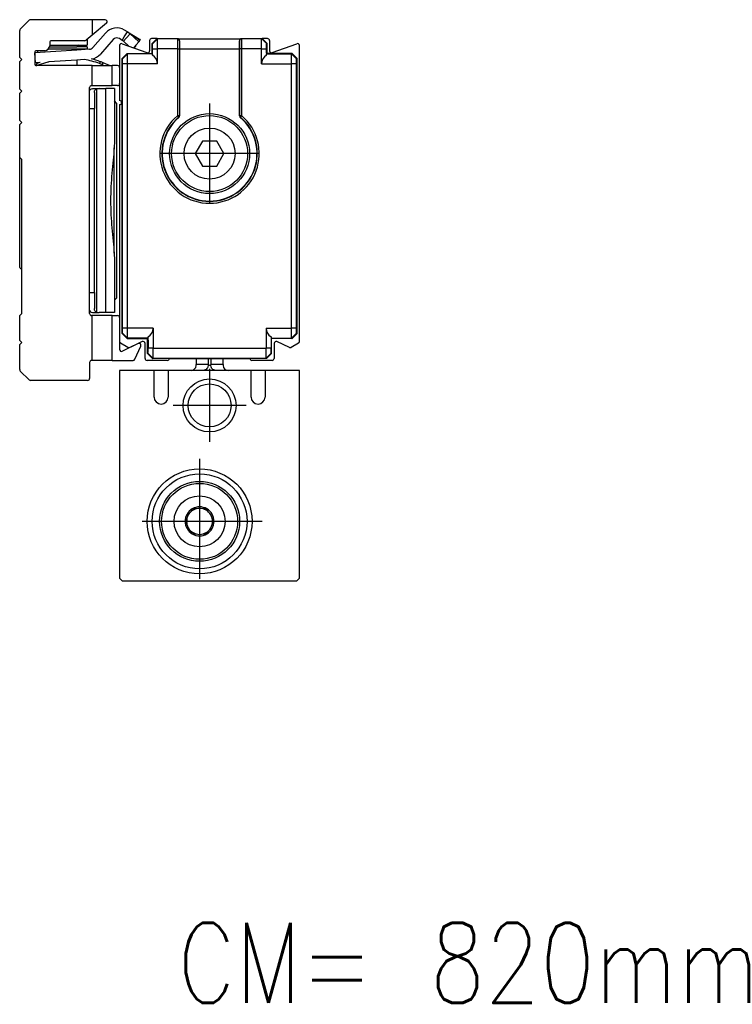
# Model space of a CAD drawing. Header units: millimetres. Extents: x -746 to 1206, y -530 to 959.
# Tile 16 of 46: x -24 to 47, y 23 to 122. Entities that reach past the tile are written whole.
import ezdxf

# ---------------------------------------------------------------- set-up
doc = ezdxf.new("R2010")
doc.units = ezdxf.units.MM
doc.linetypes.add('DOT_CENTER', pattern=[14, 12, -1, 0, -1])
doc.layers.add('1', color=7, linetype='Continuous')
doc.styles.add('CONVERTER_12', font='txt.shx', dxfattribs={"width": 0.9})

# ---------------------------------------------------------------- blocks, each defined once
blk = doc.blocks.new('SOPORTE_SV2-T__30', base_point=(-24.2, 85.748))
at = {"color": 7, "linetype": 'Continuous'}
for p, q in [((-24.141, 120.906), (-23.259, 121.789)), ((-16.95, 121.848), (-23.117, 121.848)), ((-15.65, 121.848), (-16.95, 121.848)), ((-16.95, 121.848), (-16.95, 120.296)), ((-15.522, 121.494), (-16.95, 120.296)), ((-24.2, 118.048), (-24.2, 120.765)), ((-16.95, 120.296), (-17.548, 119.794)), ((-15.614, 120.51), (-16.877, 119.067)), ((-13.732, 120.118), (-13.421, 120.631)), ((-13.421, 120.631), (-13.709, 120.805)), ((-13.554, 119.986), (-13.16, 120.425)), ((-13.421, 120.631), (-12.212, 119.898)), ((-12.27, 119.631), (-13.16, 120.425)), ((-21.2, 119.548), (-21.2, 119.298)), ((-21.2, 119.298), (-18.325, 119.298)), ((-21.2, 119.298), (-21.2, 119.248)), ((-17.676, 119.748), (-21, 119.748)), ((-18.325, 119.298), (-17.45, 119.298)), ((-17.45, 119.876), (-17.45, 119.298)), ((-14.862, 119.851), (-16.125, 118.408)), ((-13.939, 119.776), (-14.227, 119.95)), ((-13.939, 119.776), (-13.732, 120.118)), ((-13.817, 119.693), (-13.939, 119.776)), ((-13.817, 119.693), (-13.554, 119.986)), ((-13.271, 119.206), (-13.817, 119.693)), ((-12.27, 119.631), (-12.778, 119.066)), ((-12.587, 119.278), (-12.73, 119.043)), ((-12.27, 119.631), (-12.14, 119.807)), ((-12.212, 119.898), (-12.14, 119.807)), ((-22.7, 118.548), (-22.698, 118.534)), ((-22.698, 118.534), (-22.7, 117.448)), ((-18.475, 118.814), (-22.698, 118.534)), ((-22.632, 117.536), (-22.698, 118.534)), ((-21.7, 118.748), (-22.5, 118.748)), ((-22.425, 118.748), (-22.425, 118.552)), ((-21.3, 118.948), (-18.475, 118.948)), ((-21.21, 119.148), (-18.475, 119.148)), ((-17.45, 119.148), (-18.475, 119.148)), ((-18.475, 118.948), (-18.475, 118.814)), ((-18.475, 118.948), (-17.45, 118.948)), ((-17.22, 118.898), (-18.475, 118.814)), ((-17.45, 119.148), (-17.45, 118.948)), ((-12.778, 119.066), (-12.804, 119.036)), ((-12.778, 119.066), (-12.73, 119.043)), ((-24, 117.848), (-24.2, 118.048)), ((-24.2, 117.648), (-24, 117.848)), ((-24.2, 114.898), (-24.2, 117.648)), ((-22.178, 117.558), (-22.632, 117.536)), ((-22.178, 117.558), (-22.56, 117.438)), ((-22.56, 117.438), (-22.5, 117.248)), ((-21.396, 117.594), (-22.5, 117.248)), ((-16.95, 117.248), (-22.5, 117.248)), ((-22.425, 117.55), (-22.425, 117.481)), ((-22.425, 117.271), (-22.425, 117.248)), ((-22.146, 117.568), (-22.178, 117.558)), ((-18.475, 117.812), (-21.294, 117.625)), ((-17.747, 117.86), (-18.475, 117.812)), ((-18.475, 117.812), (-18.475, 117.248)), ((-16.95, 115.248), (-16.95, 117.248)), ((-16.95, 117.248), (-15.694, 117.248)), ((-16.134, 117.641), (-16.204, 117.454)), ((-15.929, 117.345), (-15.694, 117.248)), ((-15.898, 117.419), (-15.852, 117.53)), ((-15.204, 117.26), (-15.852, 117.53)), ((-15.694, 117.248), (-15.21, 117.248)), ((-15.204, 117.26), (-15.21, 117.248)), ((-15.21, 117.248), (-14.95, 117.248)), ((-14.95, 115.248), (-14.95, 117.248)), ((-14.4, 117.248), (-14.95, 117.248)), ((-14.2, 117.048), (-14.2, 115.448)), ((-24, 114.698), (-24.2, 114.898)), ((-24.2, 114.498), (-24, 114.698)), ((-24.2, 111.748), (-24.2, 114.498)), ((-17.2, 114.747), (-17.2, 115.048)), ((-17.2, 112.948), (-17.2, 114.747)), ((-16.921, 114.943), (-17.061, 114.907)), ((-17, 115.248), (-16.95, 115.248)), ((-16.95, 115.248), (-14.95, 115.248)), ((-16.921, 114.943), (-16.835, 114.948)), ((-16.835, 114.948), (-16.245, 114.948)), ((-16.727, 114.548), (-16.727, 112.948)), ((-16.245, 114.948), (-15.567, 114.948)), ((-14.727, 114.948), (-15.567, 114.948)), ((-14.4, 115.248), (-14.95, 115.248)), ((-14.727, 114.948), (-14.727, 113.725)), ((-14.727, 113.725), (-14.727, 109.709)), ((-14.5, 113.498), (-14.727, 113.725)), ((-14.5, 113.498), (-14.5, 93.998)), ((-17.2, 94.548), (-17.2, 112.948)), ((-16.727, 94.548), (-16.727, 112.948)), ((-24, 111.548), (-24.2, 111.748)), ((-24.2, 111.348), (-24, 111.548)), ((-24.2, 108.048), (-24.2, 111.348)), ((-14.727, 109.709), (-14.75, 109.012)), ((-14.75, 98.483), (-14.75, 109.012)), ((-24, 107.848), (-24.2, 108.048)), ((-24.2, 103.748), (-24.2, 108.048)), ((-24, 96.873), (-24, 107.848)), ((-24.2, 97.048), (-24.2, 103.748)), ((-14.75, 98.483), (-14.727, 97.786)), ((-14.727, 97.786), (-14.727, 93.77)), ((-24, 92.448), (-24, 96.873)), ((-17.2, 92.748), (-17.2, 94.548)), ((-16.727, 94.548), (-16.727, 92.948)), ((-14.5, 93.998), (-14.727, 93.77)), ((-14.727, 93.77), (-14.727, 92.548)), ((-17.2, 92.448), (-17.2, 92.748)), ((-24.2, 92.248), (-24, 92.448)), ((-24.2, 89.748), (-24.2, 92.248)), ((-17.061, 92.588), (-16.921, 92.552)), ((-16.95, 92.248), (-17, 92.248)), ((-16.95, 87.748), (-16.95, 92.248)), ((-14.95, 92.248), (-16.95, 92.248)), ((-16.921, 92.552), (-16.835, 92.548)), ((-16.835, 92.548), (-16.245, 92.548)), ((-15.57, 92.548), (-16.245, 92.548)), ((-14.727, 92.548), (-15.57, 92.548)), ((-14.95, 87.748), (-14.95, 92.248)), ((-14.95, 92.248), (-14.4, 92.248)), ((-14.2, 92.048), (-14.2, 89.651)), ((-24, 89.548), (-24.2, 89.748)), ((-24.2, 89.348), (-24, 89.548)), ((-24.2, 86.83), (-24.2, 89.348)), ((-14.2, 89.651), (-14.2, 88.861)), ((-12.346, 89.445), (-13.912, 88.681)), ((-12.663, 87.866), (-12.076, 89.184)), ((-16.95, 87.748), (-17, 87.748)), ((-14.95, 87.748), (-16.95, 87.748)), ((-14.95, 87.748), (-12.845, 87.748)), ((-17.2, 87.548), (-17.2, 85.948)), ((-23.259, 85.806), (-24.141, 86.689)), ((-17.4, 85.748), (-23.117, 85.748))]:
    blk.add_line(p, q, dxfattribs=at)
at = {"color": 3, "linetype": 'Continuous'}
for p, q in [((-13.16, 120.425), (-12.14, 119.807)), ((-15.929, 117.345), (-15.898, 117.419)), ((-16.497, 92.588), (-16.497, 114.907)), ((-15.567, 111.602), (-15.567, 114.948)), ((-17.2, 112.948), (-16.727, 112.948)), ((-15.57, 92.548), (-15.567, 111.602)), ((-17.2, 94.548), (-16.727, 94.548))]:
    blk.add_line(p, q, dxfattribs=at)
at = {"color": 7, "linetype": 'Continuous'}
for centre, radius, start, end in [((-23.117, 121.648), 0.2, 90, 135), ((-15.65, 121.648), 0.2, 310, 90), ((-24, 120.765), 0.2, 135, 180), ((-14.486, 119.522), 1.5, 58.8, 138.8), ((-14.129, 119.464), 1.365, 44.7415, 58.76097), ((-21.7, 119.248), 0.5, 270, 360), ((-21, 119.548), 0.2, 90, 180), ((-18.325, 119.148), 0.15, 90, 180), ((-17.676, 119.948), 0.2, 270, 310), ((-14.486, 119.522), 0.5, 58.8, 138.8), ((-22.5, 118.548), 0.2, 90, 180), ((-17.254, 119.396), 0.5, 273.8, 318.8), ((-17.254, 119.396), 1.5, 279.09543, 318.8), ((-22.5, 117.448), 0.2, 180, 270), ((-19.003, 109.96), 8, 106.63682, 107.4), ((-19.003, 109.96), 8, 69.51421, 80.96318), ((-19.003, 109.96), 8.2, 69.51421, 75.97705), ((-19.003, 109.96), 8, 67.4, 69.51421), ((-19.003, 109.96), 8.2, 67.4, 69.51421), ((-14.4, 117.048), 0.2, 360, 90), ((-14.4, 115.448), 0.2, 270, 360), ((-17, 115.048), 0.2, 90, 180), ((-16.942, 114.663), 0.272, 115.9895, 161.83246), ((-16.243, 114.134), 0.814, 90.13713, 108.22984), ((-23.706, 97.411), 0.613, 216.31816, 241.3412), ((-16.942, 92.832), 0.272, 198.16754, 244.0105), ((-17, 92.448), 0.2, 180, 270), ((-16.243, 93.361), 0.814, 251.77016, 269.86287), ((-14.4, 92.048), 0.2, 360, 90), ((-14, 88.861), 0.2, 180, 296), ((-12.259, 89.265), 0.2, 336, 116), ((-17, 87.548), 0.2, 90, 180), ((-12.845, 87.948), 0.2, 270, 336), ((-24, 86.83), 0.2, 180, 225), ((-23.117, 85.948), 0.2, 225, 270), ((-17.4, 85.948), 0.2, 270, 360)]:
    blk.add_arc(centre, radius, start, end, dxfattribs=at)
for points, knots in [([(-16.727, 114.548), (-16.725, 114.59), (-16.722, 114.67), (-16.681, 114.78), (-16.603, 114.865), (-16.534, 114.892), (-16.497, 114.907)], [0, 0, 0, 0, 0.1284187, 0.2386804, 0.3451237, 0.4612568, 0.4612568, 0.4612568, 0.4612568]), ([(-14.75, 109.012), (-14.78, 108.61), (-14.844, 107.767), (-14.977, 106.487), (-15.077, 105.134), (-15.117, 103.748), (-15.077, 102.361), (-14.977, 101.008), (-14.844, 99.728), (-14.78, 98.885), (-14.75, 98.483)], [0, 0, 0, 0, 1.208211, 2.536279, 3.860959, 5.277763, 6.694567, 8.019247, 9.347316, 10.555526, 10.555526, 10.555526, 10.555526]), ([(-16.497, 92.588), (-16.534, 92.603), (-16.603, 92.63), (-16.681, 92.715), (-16.722, 92.825), (-16.725, 92.905), (-16.727, 92.948)], [0, 0, 0, 0, 0.1161331, 0.2225764, 0.3328381, 0.4612568, 0.4612568, 0.4612568, 0.4612568])]:
    blk.add_open_spline(points, degree=3, knots=knots, dxfattribs=at)
blk = doc.blocks.new('REGLA_SV2-820-T__31', base_point=(-14.2, 87.752))
at = {"color": 7, "linetype": 'Continuous'}
for p, q in [((-14.2, 119.259), (-14.2, 117.048)), ((-13.932, 119.447), (-11.468, 118.55)), ((-11.2, 119.752), (-11.2, 118.738)), ((-10.45, 119.952), (-11, 119.952)), ((-10.45, 119.952), (-10.95, 119.452)), ((-10.95, 118.452), (-10.95, 119.452)), ((-10.45, 119.952), (-8.383, 119.945)), ((-8.383, 119.945), (-2.017, 119.945)), ((-2.017, 119.945), (0.05, 119.952)), ((0.05, 119.952), (0.55, 119.452)), ((0.6, 119.952), (0.05, 119.952)), ((0.55, 118.452), (0.55, 119.452)), ((0.8, 119.752), (0.8, 118.738)), ((1.068, 118.55), (3.532, 119.447)), ((3.8, 89.651), (3.8, 119.259)), ((-13.45, 118.452), (-13.95, 117.952)), ((-13.45, 118.452), (-10.95, 118.452)), ((-10.95, 118.452), (-10.912, 118.409)), ((-8.2, 118.945), (-8.209, 112.233)), ((-2.2, 112.229), (-2.2, 118.945)), ((0.55, 118.452), (0.515, 118.417)), ((3.05, 118.452), (0.55, 118.452)), ((3.55, 117.952), (3.05, 118.452)), ((-13.95, 90.453), (-13.95, 117.952)), ((3.55, 90.453), (3.55, 117.952)), ((-14.2, 117.048), (-14.2, 115.448)), ((-14.2, 115.448), (-14.2, 113.752)), ((-14.2, 113.352), (-14.2, 92.048)), ((-5.922, 109.702), (-6.643, 108.452)), ((-4.478, 109.702), (-5.922, 109.702)), ((-3.757, 108.452), (-4.478, 109.702)), ((-6.643, 108.452), (-5.922, 107.202)), ((-4.478, 107.202), (-3.757, 108.452)), ((-5.922, 107.202), (-4.478, 107.202)), ((-14.2, 92.048), (-14.2, 89.651)), ((-13.95, 90.453), (-13.45, 89.952)), ((-13.45, 89.952), (-11.4, 89.952)), ((-11.4, 89.952), (-11.365, 89.988)), ((-11.4, 88.453), (-11.4, 89.952)), ((1, 89.952), (0.965, 89.988)), ((3.05, 89.952), (1, 89.952)), ((1, 88.453), (1, 89.952)), ((3.05, 89.952), (3.55, 90.453)), ((-13.38, 89.062), (-14.1, 89.478)), ((-12.346, 89.445), (-13.195, 89.054)), ((-11.942, 89.638), (-12.346, 89.445)), ((-11.658, 87.952), (-11.658, 89.457)), ((1.258, 89.457), (1.258, 87.952)), ((2.795, 89.054), (1.542, 89.638)), ((3.7, 89.478), (2.98, 89.062)), ((-9.433, 87.752), (-11.458, 87.752)), ((-11.4, 88.453), (-10.9, 87.952)), ((-9.233, 87.952), (-10.9, 87.952)), ((-9.233, 87.952), (-1.167, 87.952)), ((0.5, 87.952), (-1.167, 87.952)), ((1.058, 87.752), (-0.967, 87.752)), ((1, 88.453), (0.5, 87.952))]:
    blk.add_line(p, q, dxfattribs=at)
at = {"color": 3, "linetype": 'Continuous'}
for p, q in [((-10.413, 119.916), (-10.915, 119.417)), ((-8.411, 119.917), (-10.413, 119.916)), ((-8.411, 119.917), (-8.383, 119.945)), ((-8.211, 119.717), (-8.193, 119.735)), ((-2.207, 119.735), (-2.189, 119.717)), ((-2.017, 119.945), (-1.989, 119.917)), ((0.015, 119.917), (-1.989, 119.917)), ((0.515, 119.417), (0.015, 119.917)), ((-13.415, 118.417), (-13.915, 117.917)), ((-10.912, 118.409), (-13.415, 118.417)), ((-10.906, 118.917), (-10.398, 118.917)), ((-8.424, 118.917), (-10.398, 118.917)), ((-8.424, 118.917), (-8.424, 112.24)), ((-8.224, 118.917), (-8.224, 112.24)), ((-8.2, 118.945), (-2.2, 118.945)), ((-2.176, 112.24), (-2.17, 118.917)), ((-0.002, 118.917), (-1.976, 118.917)), ((-1.976, 112.24), (-1.976, 118.917)), ((-0.002, 118.917), (0.506, 118.917)), ((0.515, 118.417), (3.015, 118.417)), ((3.515, 117.917), (3.015, 118.417)), ((-13.398, 117.417), (-13.906, 117.417)), ((-10.398, 117.417), (-13.398, 117.417)), ((-0.002, 117.417), (2.998, 117.417)), ((3.506, 117.417), (2.998, 117.417)), ((-8.272, 112.17), (-8.334, 112.134)), ((-8.295, 112.088), (-8.243, 112.157)), ((-8.272, 112.17), (-8.284, 112.24)), ((-8.243, 112.157), (-8.224, 112.24)), ((-2.176, 112.24), (-2.157, 112.157)), ((-2.157, 112.157), (-2.105, 112.088)), ((-2.128, 112.17), (-2.116, 112.24)), ((-2.128, 112.17), (-2.066, 112.134)), ((-13.398, 90.988), (-13.906, 90.988)), ((-10.848, 90.988), (-13.398, 90.988)), ((0.448, 90.988), (2.998, 90.988)), ((3.506, 90.988), (2.998, 90.988)), ((-13.415, 89.988), (-13.915, 90.488)), ((-11.365, 89.988), (-13.415, 89.988)), ((0.965, 89.988), (3.015, 89.988)), ((3.015, 89.988), (3.515, 90.488)), ((-10.848, 88.988), (-11.356, 88.988)), ((-10.848, 88.988), (0.448, 88.988)), ((0.956, 88.988), (0.448, 88.988)), ((-11.365, 88.488), (-10.865, 87.988)), ((-10.865, 87.988), (0.465, 87.988)), ((0.465, 87.988), (0.965, 88.488))]:
    blk.add_line(p, q, dxfattribs=at)
at = {"color": 7, "linetype": 'Continuous'}
for radius in [4, 3.8, 2.55]:
    blk.add_circle((-5.2, 108.452), radius, dxfattribs=at)
for centre, radius, start, end in [((-14, 119.259), 0.2, 70, 180), ((-11, 119.752), 0.2, 90, 180), ((-8.395, 119.744), 0.202, 357.5161, 86.52439), ((-2.005, 119.744), 0.202, 93.47561, 182.4839), ((0.6, 119.752), 0.2, 0, 90.00436), ((3.6, 119.259), 0.2, 0, 110), ((-11.4, 118.738), 0.2, 250, 0), ((-11.396, 117.414), 0.998, 0.21881, 60.64593), ((0.996, 117.414), 0.998, 119.35407, 179.78119), ((1, 118.738), 0.2, 180, 290), ((-14.2, 113.552), 0.2, 270, 90), ((-5.2, 108.452), 4.774, 130.40629, 49.59371), ((-5.2, 108.452), 4.75, 130.27542, 49.72458), ((-8.404, 112.219), 0.196, 313.11834, 4.13343), ((-1.997, 112.231), 0.203, 180.43795, 229.28664), ((-11.846, 90.991), 0.998, 299.35407, 359.78119), ((1.446, 90.991), 0.998, 180.21881, 240.64593), ((-11.858, 89.457), 0.2, 0, 115), ((1.458, 89.457), 0.2, 65, 180), ((-14, 89.651), 0.2, 180, 240), ((-13.28, 89.235), 0.2, 240, 295), ((2.88, 89.235), 0.2, 245, 300), ((3.6, 89.651), 0.2, 300, 0), ((-11.458, 87.952), 0.2, 180, 270), ((-9.433, 87.952), 0.2, 270, 360), ((-0.967, 87.952), 0.2, 180, 270), ((1.058, 87.952), 0.2, 270, 0)]:
    blk.add_arc(centre, radius, start, end, dxfattribs=at)
at = {"color": 3, "linetype": 'Continuous'}
for centre, radius, start, end in [((-8.411, 119.717), 0.2, 0.01745, 89.98255), ((-1.989, 119.717), 0.2, 90.01745, 179.98255), ((-5.2, 108.452), 4.974, 130.40629, 49.59371)]:
    blk.add_arc(centre, radius, start, end, dxfattribs=at)
at = {"color": 7, "linetype": 'Continuous'}
for points, knots in [([(-10.95, 119.452), (-10.948, 119.45), (-10.942, 119.444), (-10.934, 119.436), (-10.924, 119.427), (-10.919, 119.421), (-10.915, 119.417)], [0, 0, 0, 0, 0.00925697, 0.02468526, 0.03409517, 0.04973271, 0.04973271, 0.04973271, 0.04973271]), ([(-10.906, 118.917), (-10.906, 118.98), (-10.907, 119.096), (-10.908, 119.241), (-10.91, 119.345), (-10.913, 119.395), (-10.915, 119.417)], [0, 0, 0, 0, 0.1875059, 0.3486005, 0.4340972, 0.4999579, 0.4999579, 0.4999579, 0.4999579]), ([(-10.45, 119.952), (-10.448, 119.95), (-10.442, 119.944), (-10.432, 119.935), (-10.422, 119.925), (-10.416, 119.918), (-10.413, 119.916)], [0, 0, 0, 0, 0.00925697, 0.02468526, 0.04148451, 0.05200478, 0.05200478, 0.05200478, 0.05200478]), ([(-10.398, 118.917), (-10.398, 118.964), (-10.398, 119.057), (-10.398, 119.226), (-10.4, 119.414), (-10.402, 119.593), (-10.405, 119.723), (-10.407, 119.808), (-10.409, 119.866), (-10.412, 119.899), (-10.413, 119.912), (-10.413, 119.916)], [0, 0, 0, 0, 0.1401138, 0.2779513, 0.5075168, 0.7052841, 0.8132446, 0.8983475, 0.9588548, 0.9884057, 0.9985498, 0.9985498, 0.9985498, 0.9985498]), ([(-8.193, 119.735), (-8.195, 119.618), (-8.2, 119.355), (-8.2, 119.092), (-8.2, 118.945)], [0, 0, 0, 0, 0.3500705, 0.7895078, 0.7895078, 0.7895078, 0.7895078]), ([(-2.2, 118.945), (-2.2, 119.092), (-2.2, 119.355), (-2.205, 119.618), (-2.207, 119.735)], [0, 0, 0, 0, 0.4394372, 0.7895078, 0.7895078, 0.7895078, 0.7895078]), ([(-0.002, 118.917), (-0.002, 118.964), (-0.002, 119.057), (-0.002, 119.226), (0, 119.414), (0.002, 119.608), (0.006, 119.758), (0.008, 119.853), (0.012, 119.9), (0.014, 119.914), (0.015, 119.917)], [0, 0, 0, 0, 0.140114, 0.277951, 0.507517, 0.705284, 0.858762, 0.958853, 0.989249, 1.000271, 1.000271, 1.000271, 1.000271]), ([(0.05, 119.952), (0.048, 119.95), (0.042, 119.944), (0.032, 119.935), (0.023, 119.925), (0.017, 119.92), (0.015, 119.917)], [0, 0, 0, 0, 0.00925697, 0.02468526, 0.04037778, 0.04979131, 0.04979131, 0.04979131, 0.04979131]), ([(0.506, 118.917), (0.506, 118.98), (0.507, 119.096), (0.508, 119.241), (0.51, 119.345), (0.513, 119.395), (0.515, 119.417)], [0, 0, 0, 0, 0.1875059, 0.3486005, 0.4340972, 0.4999579, 0.4999579, 0.4999579, 0.4999579]), ([(0.55, 119.452), (0.548, 119.45), (0.542, 119.444), (0.532, 119.435), (0.523, 119.425), (0.517, 119.419), (0.515, 119.417)], [0, 0, 0, 0, 0.00925697, 0.02468526, 0.04034847, 0.04973271, 0.04973271, 0.04973271, 0.04973271]), ([(-13.45, 118.452), (-13.448, 118.45), (-13.442, 118.444), (-13.432, 118.435), (-13.423, 118.425), (-13.417, 118.42), (-13.415, 118.417)], [0, 0, 0, 0, 0.00925697, 0.02468526, 0.04037778, 0.04979131, 0.04979131, 0.04979131, 0.04979131]), ([(-13.398, 117.417), (-13.398, 117.464), (-13.398, 117.557), (-13.398, 117.726), (-13.4, 117.914), (-13.402, 118.108), (-13.406, 118.258), (-13.408, 118.353), (-13.412, 118.4), (-13.414, 118.414), (-13.415, 118.417)], [0, 0, 0, 0, 0.140114, 0.277951, 0.507517, 0.705284, 0.858762, 0.958853, 0.989249, 1.000271, 1.000271, 1.000271, 1.000271]), ([(-10.912, 118.409), (-10.91, 118.495), (-10.906, 118.664), (-10.906, 118.834), (-10.906, 118.917)], [0, 0, 0, 0, 0.2575354, 0.5086719, 0.5086719, 0.5086719, 0.5086719]), ([(-10.906, 118.283), (-10.907, 118.304), (-10.908, 118.337), (-10.91, 118.377), (-10.912, 118.398), (-10.912, 118.408), (-10.912, 118.409)], [0, 0, 0, 0, 0.0617688, 0.0977246, 0.1220643, 0.1255414, 0.1255414, 0.1255414, 0.1255414]), ([(0.515, 118.417), (0.512, 118.501), (0.506, 118.667), (0.506, 118.834), (0.506, 118.917)], [0, 0, 0, 0, 0.2501851, 0.5002643, 0.5002643, 0.5002643, 0.5002643]), ([(0.506, 118.283), (0.506, 118.306), (0.506, 118.351), (0.512, 118.395), (0.515, 118.417)], [0, 0, 0, 0, 0.0669414, 0.1342792, 0.1342792, 0.1342792, 0.1342792]), ([(2.998, 117.417), (2.998, 117.464), (2.998, 117.557), (2.998, 117.726), (3, 117.914), (3.002, 118.108), (3.006, 118.258), (3.008, 118.353), (3.012, 118.4), (3.014, 118.414), (3.015, 118.417)], [0, 0, 0, 0, 0.140114, 0.277951, 0.507517, 0.705284, 0.858762, 0.958853, 0.989249, 1.000271, 1.000271, 1.000271, 1.000271]), ([(3.015, 118.417), (3.017, 118.42), (3.023, 118.425), (3.031, 118.434), (3.04, 118.443), (3.046, 118.449), (3.05, 118.452)], [0, 0, 0, 0, 0.00941354, 0.02510606, 0.03436303, 0.04979131, 0.04979131, 0.04979131, 0.04979131]), ([(-13.95, 117.952), (-13.948, 117.95), (-13.942, 117.944), (-13.932, 117.935), (-13.923, 117.925), (-13.917, 117.919), (-13.915, 117.917)], [0, 0, 0, 0, 0.00925697, 0.02468526, 0.04034847, 0.04973271, 0.04973271, 0.04973271, 0.04973271]), ([(-13.906, 117.417), (-13.906, 117.48), (-13.907, 117.596), (-13.908, 117.741), (-13.91, 117.845), (-13.913, 117.895), (-13.915, 117.917)], [0, 0, 0, 0, 0.1875292, 0.3485991, 0.4340958, 0.4999565, 0.4999565, 0.4999565, 0.4999565]), ([(-13.906, 90.988), (-13.906, 93.19), (-13.906, 97.595), (-13.906, 104.202), (-13.906, 110.81), (-13.906, 115.215), (-13.906, 117.417)], [0, 0, 0, 0, 6.607471, 13.21494, 19.822409, 26.42988, 26.42988, 26.42988, 26.42988]), ([(3.506, 117.417), (3.506, 117.48), (3.507, 117.596), (3.508, 117.741), (3.51, 117.845), (3.513, 117.895), (3.515, 117.917)], [0, 0, 0, 0, 0.1875292, 0.3485991, 0.4340958, 0.4999565, 0.4999565, 0.4999565, 0.4999565]), ([(3.506, 90.988), (3.506, 93.19), (3.506, 97.595), (3.506, 104.202), (3.506, 110.81), (3.506, 115.215), (3.506, 117.417)], [0, 0, 0, 0, 6.607471, 13.21494, 19.822409, 26.42988, 26.42988, 26.42988, 26.42988]), ([(3.515, 117.917), (3.517, 117.919), (3.523, 117.925), (3.532, 117.935), (3.542, 117.944), (3.548, 117.95), (3.55, 117.952)], [0, 0, 0, 0, 0.00938424, 0.02504745, 0.04047574, 0.04973271, 0.04973271, 0.04973271, 0.04973271]), ([(-13.915, 90.488), (-13.913, 90.51), (-13.91, 90.56), (-13.908, 90.664), (-13.907, 90.809), (-13.906, 90.925), (-13.906, 90.988)], [0, 0, 0, 0, 0.0658608, 0.1513568, 0.3124262, 0.4999565, 0.4999565, 0.4999565, 0.4999565]), ([(-13.415, 89.988), (-13.414, 89.991), (-13.412, 90.005), (-13.408, 90.052), (-13.406, 90.147), (-13.402, 90.297), (-13.4, 90.491), (-13.398, 90.679), (-13.398, 90.848), (-13.398, 90.941), (-13.398, 90.988)], [0, 0, 0, 0, 0.011021, 0.041418, 0.141509, 0.294986, 0.492754, 0.722319, 0.860157, 1.000271, 1.000271, 1.000271, 1.000271]), ([(3.015, 89.988), (3.014, 89.991), (3.012, 90.005), (3.008, 90.052), (3.006, 90.147), (3.002, 90.297), (3, 90.491), (2.998, 90.679), (2.998, 90.848), (2.998, 90.941), (2.998, 90.988)], [0, 0, 0, 0, 0.011021, 0.041418, 0.141509, 0.294986, 0.492754, 0.722319, 0.860157, 1.000271, 1.000271, 1.000271, 1.000271]), ([(3.515, 90.488), (3.513, 90.51), (3.51, 90.56), (3.508, 90.664), (3.507, 90.809), (3.506, 90.925), (3.506, 90.988)], [0, 0, 0, 0, 0.0658608, 0.1513568, 0.3124262, 0.4999565, 0.4999565, 0.4999565, 0.4999565]), ([(-13.95, 90.453), (-13.948, 90.455), (-13.942, 90.461), (-13.932, 90.47), (-13.923, 90.48), (-13.917, 90.486), (-13.915, 90.488)], [0, 0, 0, 0, 0.00925697, 0.02468526, 0.04034847, 0.0497327, 0.0497327, 0.0497327, 0.0497327]), ([(-13.45, 89.952), (-13.448, 89.955), (-13.442, 89.961), (-13.432, 89.97), (-13.423, 89.98), (-13.417, 89.985), (-13.415, 89.988)], [0, 0, 0, 0, 0.00925697, 0.02468526, 0.04037778, 0.04979131, 0.04979131, 0.04979131, 0.04979131]), ([(-11.365, 89.988), (-11.364, 89.991), (-11.362, 90.003), (-11.36, 90.031), (-11.358, 90.072), (-11.357, 90.105), (-11.356, 90.122)], [0, 0, 0, 0, 0.0097909, 0.0365068, 0.0833998, 0.1342311, 0.1342311, 0.1342311, 0.1342311]), ([(-11.365, 89.988), (-11.362, 89.821), (-11.356, 89.488), (-11.356, 89.154), (-11.356, 88.988)], [0, 0, 0, 0, 0.500188, 1.000209, 1.000209, 1.000209, 1.000209]), ([(0.956, 90.122), (0.956, 90.099), (0.956, 90.054), (0.962, 90.01), (0.965, 89.988)], [0, 0, 0, 0, 0.0669414, 0.1342792, 0.1342792, 0.1342792, 0.1342792]), ([(0.965, 89.988), (0.962, 89.821), (0.956, 89.488), (0.956, 89.154), (0.956, 88.988)], [0, 0, 0, 0, 0.500188, 1.000209, 1.000209, 1.000209, 1.000209]), ([(3.015, 89.988), (3.017, 89.985), (3.023, 89.98), (3.032, 89.97), (3.042, 89.961), (3.048, 89.955), (3.05, 89.952)], [0, 0, 0, 0, 0.00941354, 0.02510606, 0.04053434, 0.04979131, 0.04979131, 0.04979131, 0.04979131]), ([(3.515, 90.488), (3.517, 90.486), (3.523, 90.48), (3.532, 90.47), (3.542, 90.461), (3.548, 90.455), (3.55, 90.453)], [0, 0, 0, 0, 0.00938423, 0.02504745, 0.04047573, 0.0497327, 0.0497327, 0.0497327, 0.0497327]), ([(-11.365, 88.488), (-11.364, 88.51), (-11.36, 88.56), (-11.358, 88.664), (-11.357, 88.809), (-11.357, 88.925), (-11.356, 88.988)], [0, 0, 0, 0, 0.0658582, 0.1513568, 0.312444, 0.4999575, 0.4999575, 0.4999575, 0.4999575]), ([(-10.865, 87.988), (-10.864, 87.991), (-10.862, 88.005), (-10.858, 88.052), (-10.856, 88.147), (-10.852, 88.297), (-10.85, 88.491), (-10.848, 88.679), (-10.848, 88.848), (-10.848, 88.941), (-10.848, 88.988)], [0, 0, 0, 0, 0.011021, 0.041418, 0.141509, 0.294986, 0.492754, 0.722319, 0.860157, 1.000271, 1.000271, 1.000271, 1.000271]), ([(0.465, 87.988), (0.464, 87.991), (0.462, 88.005), (0.458, 88.052), (0.456, 88.147), (0.452, 88.297), (0.45, 88.491), (0.448, 88.679), (0.448, 88.848), (0.448, 88.941), (0.448, 88.988)], [0, 0, 0, 0, 0.011021, 0.041418, 0.141509, 0.294986, 0.492754, 0.722319, 0.860157, 1.000271, 1.000271, 1.000271, 1.000271]), ([(0.965, 88.488), (0.964, 88.51), (0.96, 88.56), (0.958, 88.664), (0.957, 88.809), (0.957, 88.925), (0.956, 88.988)], [0, 0, 0, 0, 0.0658582, 0.1513568, 0.3124441, 0.4999575, 0.4999575, 0.4999575, 0.4999575]), ([(-11.4, 88.453), (-11.398, 88.455), (-11.392, 88.461), (-11.383, 88.47), (-11.373, 88.48), (-11.367, 88.486), (-11.365, 88.488)], [0, 0, 0, 0, 0.00919235, 0.02451293, 0.04017618, 0.04956044, 0.04956044, 0.04956044, 0.04956044]), ([(-10.9, 87.952), (-10.898, 87.955), (-10.892, 87.961), (-10.883, 87.97), (-10.873, 87.98), (-10.867, 87.985), (-10.865, 87.988)], [0, 0, 0, 0, 0.00925697, 0.02468526, 0.04037778, 0.04979131, 0.04979131, 0.04979131, 0.04979131]), ([(0.5, 87.952), (0.498, 87.955), (0.492, 87.961), (0.484, 87.969), (0.474, 87.978), (0.469, 87.984), (0.465, 87.988)], [0, 0, 0, 0, 0.00925697, 0.02468526, 0.0341025, 0.04979131, 0.04979131, 0.04979131, 0.04979131]), ([(1, 88.453), (0.998, 88.455), (0.992, 88.461), (0.984, 88.469), (0.975, 88.478), (0.969, 88.484), (0.965, 88.488)], [0, 0, 0, 0, 0.00927851, 0.02468526, 0.03409518, 0.04973277, 0.04973277, 0.04973277, 0.04973277])]:
    blk.add_open_spline(points, degree=3, knots=knots, dxfattribs=at)
at = {"color": 3, "linetype": 'Continuous'}
for points, knots in [([(-8.411, 119.917), (-8.412, 119.906), (-8.415, 119.879), (-8.417, 119.814), (-8.419, 119.726), (-8.421, 119.594), (-8.422, 119.451), (-8.424, 119.293), (-8.424, 119.152), (-8.424, 119.026), (-8.424, 118.95), (-8.424, 118.917)], [0, 0, 0, 0, 0.035414, 0.081239, 0.193534, 0.298888, 0.478469, 0.62194, 0.772976, 0.902024, 1.000099, 1.000099, 1.000099, 1.000099]), ([(-8.211, 119.717), (-8.213, 119.682), (-8.218, 119.603), (-8.221, 119.483), (-8.222, 119.352), (-8.224, 119.207), (-8.224, 119.061), (-8.224, 118.96), (-8.224, 118.917)], [0, 0, 0, 0, 0.1050436, 0.2391449, 0.3600386, 0.4975934, 0.6726897, 0.8001214, 0.8001214, 0.8001214, 0.8001214]), ([(-2.17, 118.917), (-2.172, 118.969), (-2.176, 119.07), (-2.176, 119.224), (-2.178, 119.36), (-2.179, 119.473), (-2.183, 119.585), (-2.187, 119.664), (-2.189, 119.717)], [0, 0, 0, 0, 0.1542382, 0.3026029, 0.4632323, 0.5610514, 0.6413491, 0.8001727, 0.8001727, 0.8001727, 0.8001727]), ([(-1.976, 118.917), (-1.976, 118.982), (-1.976, 119.108), (-1.976, 119.281), (-1.977, 119.427), (-1.978, 119.534), (-1.98, 119.629), (-1.981, 119.712), (-1.983, 119.784), (-1.984, 119.84), (-1.986, 119.879), (-1.987, 119.906), (-1.989, 119.915), (-1.989, 119.917)], [0, 0, 0, 0, 0.192702, 0.378159, 0.52087, 0.628295, 0.701212, 0.805839, 0.876355, 0.91886, 0.97119, 0.994671, 1.000122, 1.000122, 1.000122, 1.000122]), ([(-8.424, 118.917), (-8.412, 118.917), (-8.388, 118.917), (-8.352, 118.917), (-8.317, 118.917), (-8.286, 118.917), (-8.261, 118.917), (-8.241, 118.917), (-8.23, 118.917), (-8.225, 118.917), (-8.224, 118.917)], [0, 0, 0, 0, 0.0360536, 0.0729059, 0.1084002, 0.1401819, 0.1661518, 0.1849376, 0.1980905, 0.1999695, 0.1999695, 0.1999695, 0.1999695]), ([(-1.976, 118.917), (-1.988, 118.917), (-2.012, 118.917), (-2.048, 118.917), (-2.083, 118.917), (-2.114, 118.917), (-2.139, 118.917), (-2.157, 118.917), (-2.167, 118.917), (-2.17, 118.917), (-2.17, 118.917)], [0, 0, 0, 0, 0.0360536, 0.0729059, 0.1084002, 0.1401819, 0.1661518, 0.1849376, 0.1936881, 0.1949381, 0.1949381, 0.1949381, 0.1949381]), ([(-8.284, 112.24), (-8.294, 112.24), (-8.316, 112.24), (-8.35, 112.24), (-8.386, 112.24), (-8.412, 112.24), (-8.424, 112.24)], [0, 0, 0, 0, 0.0303914, 0.0644522, 0.1015212, 0.1401818, 0.1401818, 0.1401818, 0.1401818]), ([(-8.424, 112.24), (-8.415, 112.232), (-8.395, 112.216), (-8.377, 112.183), (-8.354, 112.158), (-8.34, 112.141), (-8.334, 112.134)], [0, 0, 0, 0, 0.0382235, 0.0761932, 0.1103239, 0.1406454, 0.1406454, 0.1406454, 0.1406454]), ([(-8.334, 112.134), (-8.329, 112.128), (-8.321, 112.119), (-8.309, 112.105), (-8.301, 112.096), (-8.296, 112.089), (-8.295, 112.088)], [0, 0, 0, 0, 0.02345553, 0.03320729, 0.05649179, 0.05981815, 0.05981815, 0.05981815, 0.05981815]), ([(-8.295, 112.088), (-8.294, 112.088), (-8.291, 112.086), (-8.283, 112.083), (-8.276, 112.079), (-8.271, 112.077), (-8.271, 112.076)], [0, 0, 0, 0, 0.00144108, 0.01152861, 0.02487076, 0.02677678, 0.02677678, 0.02677678, 0.02677678]), ([(-8.224, 112.24), (-8.225, 112.24), (-8.231, 112.24), (-8.242, 112.24), (-8.261, 112.24), (-8.276, 112.24), (-8.284, 112.24)], [0, 0, 0, 0, 0.0020264, 0.0162112, 0.0349941, 0.05978769, 0.05978769, 0.05978769, 0.05978769]), ([(-8.272, 112.17), (-8.269, 112.169), (-8.259, 112.164), (-8.25, 112.16), (-8.243, 112.157)], [0, 0, 0, 0, 0.01017344, 0.03230279, 0.03230279, 0.03230279, 0.03230279]), ([(-8.224, 112.24), (-8.224, 112.24), (-8.222, 112.239), (-8.217, 112.237), (-8.213, 112.235), (-8.21, 112.234), (-8.209, 112.233)], [0, 0, 0, 0, 0.00090111, 0.00720891, 0.01555184, 0.01674368, 0.01674368, 0.01674368, 0.01674368]), ([(-2.2, 112.229), (-2.199, 112.229), (-2.195, 112.231), (-2.187, 112.235), (-2.179, 112.239), (-2.176, 112.24), (-2.176, 112.24)], [0, 0, 0, 0, 0.00191946, 0.0153557, 0.02551436, 0.0269656, 0.0269656, 0.0269656, 0.0269656]), ([(-2.116, 112.24), (-2.124, 112.24), (-2.138, 112.24), (-2.158, 112.24), (-2.169, 112.24), (-2.175, 112.24), (-2.176, 112.24)], [0, 0, 0, 0, 0.02468616, 0.04357649, 0.05778794, 0.05981815, 0.05981815, 0.05981815, 0.05981815]), ([(-2.128, 112.17), (-2.131, 112.169), (-2.141, 112.164), (-2.15, 112.16), (-2.157, 112.157)], [0, 0, 0, 0, 0.01017344, 0.03230279, 0.03230279, 0.03230279, 0.03230279]), ([(-2.129, 112.076), (-2.129, 112.077), (-2.124, 112.079), (-2.117, 112.083), (-2.109, 112.086), (-2.106, 112.088), (-2.105, 112.088)], [0, 0, 0, 0, 0.00190602, 0.01524817, 0.0253357, 0.02677678, 0.02677678, 0.02677678, 0.02677678]), ([(-1.976, 112.24), (-1.988, 112.24), (-2.014, 112.24), (-2.05, 112.24), (-2.084, 112.24), (-2.106, 112.24), (-2.116, 112.24)], [0, 0, 0, 0, 0.0386422, 0.0757296, 0.1098697, 0.1401818, 0.1401818, 0.1401818, 0.1401818]), ([(-2.105, 112.088), (-2.105, 112.089), (-2.101, 112.093), (-2.094, 112.101), (-2.082, 112.115), (-2.073, 112.126), (-2.066, 112.134)], [0, 0, 0, 0, 0.00203021, 0.01624166, 0.03116642, 0.05981815, 0.05981815, 0.05981815, 0.05981815]), ([(-2.066, 112.134), (-2.06, 112.141), (-2.046, 112.158), (-2.024, 112.183), (-2, 112.211), (-1.984, 112.231), (-1.976, 112.24)], [0, 0, 0, 0, 0.0302811, 0.0644522, 0.1015787, 0.1401818, 0.1401818, 0.1401818, 0.1401818])]:
    blk.add_open_spline(points, degree=3, knots=knots, dxfattribs=at)
at = {"color": 7, "linetype": 'Continuous'}
for points in [[(-10.398, 117.417), (-10.398, 117.542), (-10.398, 117.792), (-10.398, 118.167), (-10.398, 118.542), (-10.398, 118.792), (-10.398, 118.917)], [(-0.002, 117.417), (-0.002, 117.542), (-0.002, 117.792), (-0.002, 118.167), (-0.002, 118.542), (-0.002, 118.792), (-0.002, 118.917)], [(-13.398, 90.988), (-13.398, 93.19), (-13.398, 97.595), (-13.398, 104.202), (-13.398, 110.81), (-13.398, 115.215), (-13.398, 117.417)], [(2.998, 90.988), (2.998, 93.19), (2.998, 97.595), (2.998, 104.202), (2.998, 110.81), (2.998, 115.215), (2.998, 117.417)], [(-10.848, 90.988), (-10.848, 90.821), (-10.848, 90.488), (-10.848, 89.988), (-10.848, 89.488), (-10.848, 89.154), (-10.848, 88.988)], [(0.448, 90.988), (0.448, 90.821), (0.448, 90.488), (0.448, 89.988), (0.448, 89.488), (0.448, 89.154), (0.448, 88.988)]]:
    blk.add_open_spline(points, degree=3, dxfattribs=at)
at = {"layer": '1', "color": 2, "linetype": 'DOT_CENTER'}
for p, q in [((-5.2, 113.452), (-5.2, 103.452)), ((-0.2, 108.452), (-10.2, 108.452))]:
    blk.add_line(p, q, dxfattribs=at)
blk = doc.blocks.new('CABEZA_ROSCADA_REGLA_SV2-T__32', base_point=(-14.2, 65.652))
at = {"color": 7, "linetype": 'Continuous'}
for p, q in [((-6.55, 87.952), (-6.55, 87.341)), ((-3.85, 87.342), (-3.85, 87.952)), ((-10.75, 86.752), (-14.2, 86.752)), ((-14.2, 86.752), (-14.2, 65.952)), ((-9.35, 86.752), (-10.75, 86.752)), ((-10.75, 84.092), (-10.75, 86.752)), ((-7.05, 86.752), (-9.35, 86.752)), ((-9.35, 86.752), (-9.35, 84.092)), ((-5.839, 86.752), (-7.05, 86.752)), ((-6.55, 87.252), (-6.55, 87.341)), ((-4.581, 86.752), (-5.839, 86.752)), ((-3.35, 86.752), (-4.581, 86.752)), ((-3.85, 87.342), (-3.85, 87.252)), ((-1.05, 86.752), (-3.35, 86.752)), ((0.35, 86.752), (-1.05, 86.752)), ((-1.05, 84.092), (-1.05, 86.752)), ((0.35, 86.752), (0.35, 84.092)), ((3.8, 86.752), (0.35, 86.752)), ((3.8, 65.952), (3.8, 86.752)), ((-6.925, 72.908), (-7.104, 72.587)), ((-6.557, 72.902), (-6.925, 72.908)), ((-5.475, 72.908), (-5.843, 72.902)), ((-5.296, 72.587), (-5.475, 72.908)), ((-7.461, 71.968), (-7.65, 71.652)), ((-4.75, 71.652), (-4.939, 71.968)), ((-7.65, 71.652), (-7.461, 71.337)), ((-4.939, 71.337), (-4.75, 71.652)), ((-7.104, 70.718), (-6.925, 70.397)), ((-6.925, 70.397), (-6.557, 70.402)), ((-5.843, 70.402), (-5.475, 70.397)), ((-5.475, 70.397), (-5.296, 70.718)), ((-13.9, 65.652), (-14.2, 65.952)), ((3.5, 65.652), (-13.9, 65.652)), ((3.8, 65.952), (3.5, 65.652))]:
    blk.add_line(p, q, dxfattribs=at)
at = {"color": 3, "linetype": 'Continuous'}
for p, q in [((-5.355, 87.952), (-5.355, 87.341)), ((-5.065, 87.952), (-5.065, 87.342)), ((-5.355, 87.341), (-6.55, 87.341)), ((-3.85, 87.342), (-5.065, 87.342))]:
    blk.add_line(p, q, dxfattribs=at)
at = {"color": 7, "linetype": 'Continuous'}
for centre, radius in [((-5.2, 83.252), 2.65), ((-5.2, 83.252), 2.15), ((-6.2, 71.652), 5.25), ((-6.2, 71.652), 4.75), ((-6.2, 71.652), 4), ((-6.2, 71.652), 3.8), ((-6.2, 71.652), 2.55), ((-6.2, 71.652), 0.05)]:
    blk.add_circle(centre, radius, dxfattribs=at)
for centre, radius, start, end in [((-7.05, 87.252), 0.5, 270, 0), ((-3.35, 87.252), 0.5, 180, 270), ((-10.05, 84.092), 0.7, 180, 0), ((-0.35, 84.092), 0.7, 180, 0), ((-6.2, 71.652), 1.45, 120, 180), ((-6.2, 71.652), 1.45, 60, 120), ((-6.2, 71.652), 1.3, 74.05763, 105.94237), ((-6.2, 71.652), 1.45, 0, 60), ((-6.2, 71.652), 1.3, 165.94237, 194.05763), ((-6.2, 71.652), 1.3, 134.05763, 165.94237), ((-6.2, 71.652), 1.3, 105.94237, 134.05763), ((-6.2, 71.652), 1.3, 45.94237, 74.05763), ((-6.2, 71.652), 1.3, 14.05763, 45.94237), ((-6.2, 71.652), 1.3, 345.94237, 14.05763), ((-6.2, 71.652), 1.45, 180, 240), ((-6.2, 71.652), 1.3, 194.05763, 225.94237), ((-6.2, 71.652), 1.45, 300, 0), ((-6.2, 71.652), 1.3, 314.05763, 345.94237), ((-6.2, 71.652), 1.3, 225.94237, 254.05763), ((-6.2, 71.652), 1.45, 240, 300), ((-6.2, 71.652), 1.3, 254.05763, 285.94237), ((-6.2, 71.652), 1.3, 285.94237, 314.05763)]:
    blk.add_arc(centre, radius, start, end, dxfattribs=at)
at = {"color": 3, "linetype": 'Continuous'}
for points, knots in [([(-5.355, 87.341), (-5.351, 87.268), (-5.344, 87.121), (-5.45, 86.923), (-5.623, 86.781), (-5.767, 86.762), (-5.839, 86.752)], [0, 0, 0, 0, 0.2169612, 0.4331785, 0.6479076, 0.861469, 0.861469, 0.861469, 0.861469]), ([(-5.065, 87.342), (-5.081, 87.321), (-5.116, 87.273), (-5.21, 87.257), (-5.303, 87.272), (-5.339, 87.32), (-5.355, 87.341)], [0, 0, 0, 0, 0.0785875, 0.1728894, 0.2669907, 0.345065, 0.345065, 0.345065, 0.345065]), ([(-4.581, 86.752), (-4.653, 86.762), (-4.797, 86.781), (-4.97, 86.924), (-5.076, 87.122), (-5.068, 87.269), (-5.065, 87.342)], [0, 0, 0, 0, 0.2137172, 0.4286319, 0.6450706, 0.8622674, 0.8622674, 0.8622674, 0.8622674])]:
    blk.add_open_spline(points, degree=3, knots=knots, dxfattribs=at)
at = {"layer": '1', "color": 2, "linetype": 'DOT_CENTER'}
for p, q in [((-5.2, 86.902), (-5.2, 79.602)), ((-1.55, 83.252), (-8.85, 83.252)), ((-6.2, 77.902), (-6.2, 65.402)), ((0.05, 71.652), (-12.45, 71.652))]:
    blk.add_line(p, q, dxfattribs=at)
blk = doc.blocks.new('REGLA_SV2-820-T__33', base_point=(-24.2, 65.652))
for name, p in [('SOPORTE_SV2-T__30', (-24.2, 85.748)), ('REGLA_SV2-820-T__31', (-14.2, 87.752)), ('CABEZA_ROSCADA_REGLA_SV2-T__32', (-14.2, 65.652))]:
    blk.add_blockref(name, p)
blk = doc.blocks.new('Left2', base_point=(-10.2, 93.75))
blk.add_blockref('REGLA_SV2-820-T__33', (-24.2, 65.652))

msp = doc.modelspace()

# ---------------------------------------------------------------- block references
msp.add_blockref('Left2', (-10.2, 93.75))

# ---------------------------------------------------------------- texts
at = {"layer": '1', "color": 2, "style": 'CONVERTER_12', "width": 0.9}
msp.add_text('CM= 820mm', height=8, dxfattribs=at).set_placement((-8.498, 23.469))

doc.saveas('drawing.dxf')
